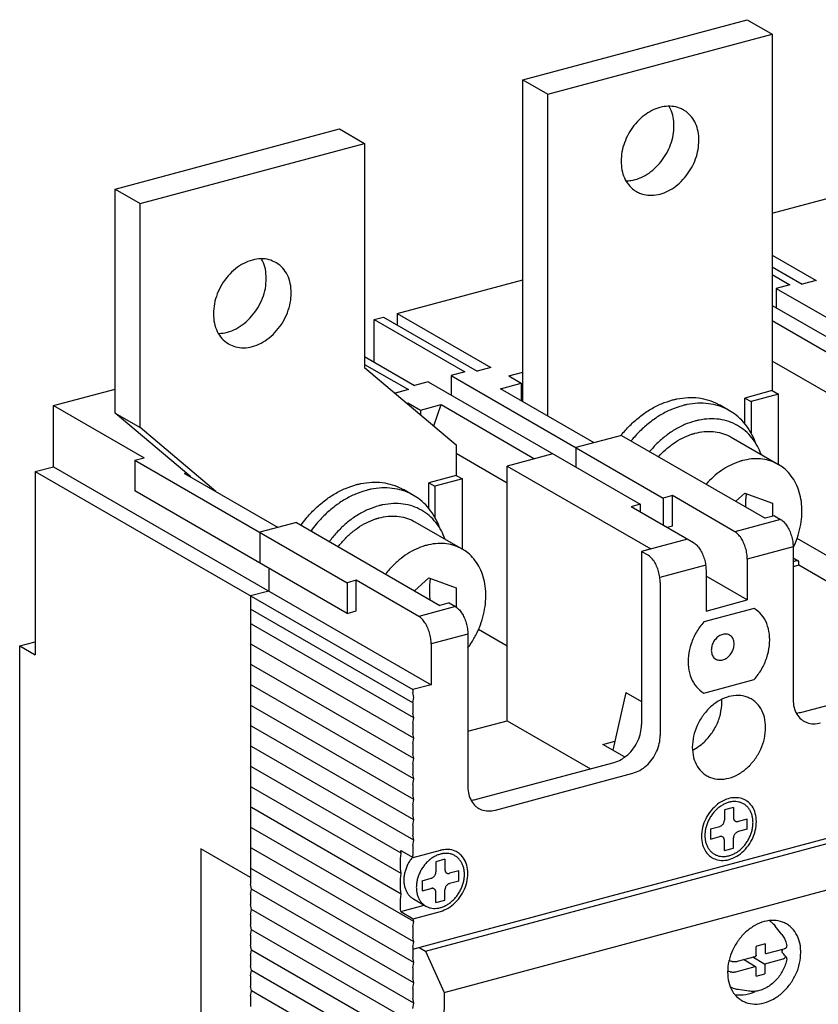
# Model space of a CAD drawing. Extents: x -741 to 1164, y -3289 to 616.
# Tile 11 of 65: x -735 to -663, y -2599 to -2510. Entities that reach past the tile are written whole.
import ezdxf

# ---------------------------------------------------------------- set-up
doc = ezdxf.new("R2010")
doc.units = 0
doc.header["$LTSCALE"] = 1.21
doc.header["$MEASUREMENT"] = 0
doc.layers.get('0').update_dxf_attribs({"linetype": 'CONTINUOUS'})

msp = doc.modelspace()

# ---------------------------------------------------------------- linework, layer by layer
for p, q in [((-689.84478, -2515.18764), (-669.59685, -2509.76009)), ((-669.59685, -2509.76009), (-667.34479, -2511.06084)), ((-687.59272, -2516.48838), (-667.34479, -2511.06084)), ((-667.34479, -2511.06084), (-667.34479, -2543.23757)), ((-689.84478, -2544.22056), (-689.84478, -2515.18764)), ((-689.84478, -2515.18764), (-687.59272, -2516.48838)), ((-687.59272, -2545.5213), (-687.59272, -2516.48838)), ((-726.62164, -2525.04584), (-706.37371, -2519.61829)), ((-706.37371, -2519.61829), (-704.12165, -2520.91904)), ((-724.36958, -2526.34658), (-704.12165, -2520.91904)), ((-704.12165, -2520.91904), (-704.12165, -2541.14441)), ((-667.34479, -2527.20616), (-653.93718, -2523.61219)), ((-726.62164, -2545.27122), (-726.62164, -2525.04584)), ((-726.62164, -2525.04584), (-724.36958, -2526.34658)), ((-724.36958, -2546.57196), (-724.36958, -2526.34658)), ((-667.34479, -2531.00843), (-663.39591, -2533.28922)), ((-667.34479, -2532.05674), (-664.63558, -2533.62152)), ((-701.17999, -2536.27584), (-689.84478, -2533.23739)), ((-667.34479, -2532.75561), (-665.74354, -2533.68046)), ((-663.39591, -2533.28922), (-664.63558, -2533.62152)), ((-663.39591, -2533.28922), (-664.63558, -2533.62152)), ((-665.74354, -2533.68046), (-666.9832, -2534.01276)), ((-665.74354, -2533.68046), (-666.9832, -2534.01276)), ((-666.9832, -2534.01276), (-647.84068, -2545.06908)), ((-666.9832, -2534.01276), (-647.84068, -2545.06908)), ((-666.9832, -2534.01276), (-666.9832, -2535.75994)), ((-666.9832, -2534.01276), (-666.9832, -2535.75994)), ((-667.34479, -2535.55109), (-649.90679, -2545.62291)), ((-703.2461, -2536.82967), (-702.41966, -2536.60814)), ((-703.2461, -2536.82967), (-702.41966, -2536.60814)), ((-703.2461, -2536.82967), (-695.08238, -2541.54487)), ((-703.2461, -2536.82967), (-695.08238, -2541.54487)), ((-703.2461, -2540.67346), (-703.2461, -2536.82967)), ((-703.2461, -2540.67346), (-703.2461, -2536.82967)), ((-702.41966, -2536.60814), (-693.97443, -2541.48593)), ((-702.41966, -2536.60814), (-693.97443, -2541.48593)), ((-701.17999, -2536.27584), (-692.73476, -2541.15363)), ((-701.17999, -2536.27584), (-692.73476, -2541.15363)), ((-701.17999, -2536.27584), (-701.17999, -2537.32414)), ((-701.17999, -2536.27584), (-701.17999, -2537.32414)), ((-659.4419, -2541.51338), (-667.34479, -2536.94884)), ((-704.12165, -2540.16776), (-699.62783, -2542.76329)), ((-704.12165, -2540.86663), (-700.17277, -2543.14742)), ((-704.12165, -2541.14441), (-695.85718, -2548.12244)), ((-692.73476, -2541.15363), (-693.97443, -2541.48593)), ((-692.73476, -2541.15363), (-693.97443, -2541.48593)), ((-661.92124, -2543.71296), (-667.34479, -2540.58043)), ((-695.08238, -2541.54487), (-696.32205, -2541.87716)), ((-695.08238, -2541.54487), (-696.32205, -2541.87716)), ((-696.32205, -2541.87716), (-677.17952, -2552.93349)), ((-696.32205, -2541.87716), (-677.17952, -2552.93349)), ((-696.32205, -2541.87716), (-696.32205, -2543.62434)), ((-696.32205, -2541.87716), (-696.32205, -2543.62434)), ((-691.12061, -2541.91121), (-689.84478, -2541.56922)), ((-691.12061, -2541.91121), (-689.99457, -2542.56158)), ((-691.12061, -2541.91121), (-689.99457, -2542.56158)), ((-732.17173, -2544.58331), (-726.62164, -2543.09558)), ((-698.38816, -2542.431), (-699.62783, -2542.76329)), ((-698.38816, -2542.431), (-699.62783, -2542.76329)), ((-698.38816, -2542.431), (-679.24564, -2553.48732)), ((-698.38816, -2542.431), (-679.24564, -2553.48732)), ((-691.85408, -2543.06003), (-689.99457, -2542.56158)), ((-691.85408, -2543.06003), (-689.99457, -2542.56158)), ((-683.40885, -2547.93782), (-691.85408, -2543.06003)), ((-683.40885, -2547.93782), (-691.85408, -2543.06003)), ((-689.99457, -2542.56158), (-689.99457, -2544.13404)), ((-689.99457, -2542.56158), (-689.99457, -2544.13404)), ((-700.17277, -2543.14742), (-701.41244, -2543.47972)), ((-700.17277, -2543.14742), (-701.36946, -2543.4682)), ((-667.34479, -2543.23757), (-669.82412, -2543.90217)), ((-669.82412, -2543.90217), (-669.26111, -2544.22736)), ((-669.82412, -2546.21144), (-669.82412, -2543.90217)), ((-666.78177, -2543.56276), (-669.26111, -2544.22736)), ((-667.34479, -2543.23757), (-666.78177, -2543.56276)), ((-666.78177, -2549.9041), (-666.78177, -2543.56276)), ((-732.17173, -2550.09932), (-732.17173, -2544.58331)), ((-732.17173, -2544.58331), (-724.008, -2549.29851)), ((-732.17173, -2544.58331), (-724.008, -2549.29851)), ((-700.29946, -2544.37164), (-700.21151, -2544.34807)), ((-700.21151, -2544.34807), (-699.08548, -2544.99844)), ((-700.21151, -2544.34807), (-699.08548, -2544.99844)), ((-700.21151, -2544.4459), (-700.21151, -2544.34807)), ((-699.08548, -2544.99844), (-697.22598, -2544.49999)), ((-699.08548, -2544.99844), (-697.22598, -2544.49999)), ((-697.87818, -2546.41603), (-697.22598, -2544.49999)), ((-697.22598, -2544.49999), (-688.78075, -2549.37778)), ((-697.22598, -2544.49999), (-688.78075, -2549.37778)), ((-671.19063, -2545.04771), (-672.09146, -2544.52741)), ((-669.26111, -2544.22736), (-669.26111, -2547.03645)), ((-719.80346, -2551.02809), (-726.62164, -2545.27122)), ((-726.62164, -2545.27122), (-724.36958, -2546.57196)), ((-699.08548, -2544.99844), (-699.08548, -2545.39665)), ((-717.5514, -2552.32883), (-724.36958, -2546.57196)), ((-680.92951, -2547.27322), (-685.06174, -2548.38088)), ((-680.92951, -2547.27322), (-685.06174, -2548.38088)), ((-680.92951, -2547.27322), (-685.06174, -2548.38088)), ((-680.92951, -2547.27322), (-685.06174, -2548.38088)), ((-680.92951, -2547.27322), (-667.98015, -2554.7525)), ((-680.92951, -2547.27322), (-667.98015, -2554.7525)), ((-680.92951, -2547.27322), (-667.98015, -2554.7525)), ((-680.92951, -2547.27322), (-667.98015, -2554.7525)), ((-671.0649, -2547.42996), (-666.78598, -2549.90137)), ((-695.85718, -2548.12244), (-695.85718, -2550.88045)), ((-685.06174, -2548.38088), (-685.06174, -2550.12806)), ((-685.06174, -2548.38088), (-685.06174, -2550.12806)), ((-685.06174, -2548.38088), (-685.06174, -2550.12806)), ((-685.06174, -2548.38088), (-685.06174, -2550.12806)), ((-724.83445, -2549.52004), (-724.008, -2549.29851)), ((-724.83445, -2549.52004), (-724.008, -2549.29851)), ((-691.26009, -2551.57736), (-695.85718, -2548.92217)), ((-687.12785, -2548.93472), (-691.26009, -2550.04238)), ((-687.12785, -2548.93472), (-691.26009, -2550.04238)), ((-733.82462, -2550.54239), (-732.17173, -2550.09932)), ((-732.17173, -2550.09932), (-698.10929, -2569.77307)), ((-724.83445, -2549.52004), (-705.69192, -2560.57636)), ((-724.83445, -2549.52004), (-705.69192, -2560.57636)), ((-724.83445, -2549.52004), (-724.83445, -2552.27804)), ((-724.83445, -2549.52004), (-724.83445, -2552.27804)), ((-691.26009, -2573.02576), (-691.26009, -2550.04238)), ((-691.26009, -2550.04238), (-678.31073, -2557.52166)), ((-691.26009, -2550.04238), (-678.31073, -2557.52166)), ((-733.82462, -2550.54239), (-699.76218, -2570.21614)), ((-733.82462, -2550.54239), (-733.82462, -2567.09042)), ((-720.36648, -2550.7029), (-720.23146, -2550.66671)), ((-720.36648, -2550.7029), (-711.92124, -2555.58069)), ((-720.36648, -2550.7029), (-711.92124, -2555.58069)), ((-695.85718, -2550.88045), (-698.33652, -2551.54504)), ((-695.85718, -2550.88045), (-695.29417, -2551.20563)), ((-698.33652, -2551.54504), (-697.77351, -2551.87023)), ((-698.33652, -2553.85431), (-698.33652, -2551.54504)), ((-695.29417, -2551.20563), (-697.77351, -2551.87023)), ((-697.77351, -2551.87023), (-697.77351, -2554.67932)), ((-695.29417, -2557.54697), (-695.29417, -2551.20563)), ((-705.69192, -2563.33437), (-724.83445, -2552.27804)), ((-705.69192, -2563.33437), (-724.83445, -2552.27804)), ((-699.70303, -2552.69058), (-700.60386, -2552.17028)), ((-676.35307, -2552.71196), (-677.17952, -2552.93349)), ((-676.35307, -2552.71196), (-677.17952, -2552.93349)), ((-676.35307, -2555.46996), (-676.35307, -2552.71196)), ((-670.72292, -2555.96382), (-676.35307, -2552.71196)), ((-670.72292, -2555.96382), (-676.35307, -2552.71196)), ((-676.35307, -2555.46996), (-676.35307, -2552.71196)), ((-670.63118, -2553.22132), (-669.81174, -2552.47538)), ((-669.81174, -2552.47538), (-667.3324, -2553.40312)), ((-679.24564, -2553.48732), (-680.07208, -2553.70885)), ((-679.24564, -2553.48732), (-680.07208, -2553.70885)), ((-674.44193, -2556.96071), (-680.07208, -2553.70885)), ((-674.44193, -2556.96071), (-680.07208, -2553.70885)), ((-679.24564, -2553.48732), (-679.24564, -2554.18619)), ((-679.24564, -2553.48732), (-679.24564, -2554.18619)), ((-677.17952, -2552.93349), (-677.17952, -2555.37954)), ((-677.17952, -2552.93349), (-677.17952, -2555.37954)), ((-667.3324, -2553.40312), (-667.3324, -2554.57887)), ((-667.1537, -2554.53097), (-667.98015, -2554.7525)), ((-667.1537, -2554.53097), (-667.98015, -2554.7525)), ((-667.1537, -2554.53097), (-667.98015, -2554.7525)), ((-667.1537, -2554.53097), (-667.98015, -2554.7525)), ((-667.1537, -2554.53097), (-666.59069, -2554.85615)), ((-667.1537, -2554.53097), (-666.59069, -2554.85615)), ((-667.1537, -2554.53097), (-666.59069, -2554.85615)), ((-667.1537, -2554.53097), (-666.59069, -2554.85615)), ((-710.26835, -2555.13763), (-713.57414, -2556.02376)), ((-710.26835, -2555.13763), (-713.57414, -2556.02376)), ((-710.26835, -2555.13763), (-713.57414, -2556.02376)), ((-710.26835, -2555.13763), (-713.57414, -2556.02376)), ((-710.26835, -2555.13763), (-697.31899, -2562.61691)), ((-710.26835, -2555.13763), (-697.31899, -2562.61691)), ((-710.26835, -2555.13763), (-697.31899, -2562.61691)), ((-710.26835, -2555.13763), (-697.31899, -2562.61691)), ((-699.5773, -2555.07283), (-695.29838, -2557.54425)), ((-676.35307, -2555.46996), (-676.81062, -2555.59261)), ((-676.35307, -2555.46996), (-676.81062, -2555.59261)), ((-666.59069, -2554.85615), (-670.72292, -2555.96382)), ((-713.57414, -2556.02376), (-713.57414, -2558.78176)), ((-713.57414, -2556.02376), (-713.57414, -2558.78176)), ((-713.57414, -2556.02376), (-713.57414, -2558.78176)), ((-713.57414, -2556.02376), (-713.57414, -2558.78176)), ((-665.63406, -2556.27787), (-665.63911, -2556.27496)), ((-675.00494, -2556.63553), (-679.13717, -2557.74319)), ((-661.92124, -2558.42232), (-665.10629, -2556.5827)), ((-678.31073, -2557.52166), (-679.13717, -2557.74319)), ((-678.31073, -2557.52166), (-679.13717, -2557.74319)), ((-679.13717, -2557.74319), (-679.13717, -2573.37189)), ((-679.13717, -2557.74319), (-678.57416, -2558.06838)), ((-679.13717, -2557.74319), (-678.57416, -2558.06838)), ((-665.46466, -2557.3452), (-669.59689, -2558.45286)), ((-665.46466, -2557.3452), (-665.46466, -2571.13523)), ((-673.35009, -2558.98282), (-677.48232, -2560.09048)), ((-669.59689, -2558.45286), (-669.59689, -2562.1302)), ((-665.46466, -2558.3258), (-665.00819, -2558.58945)), ((-665.10822, -2558.57877), (-665.46466, -2558.67432)), ((-664.94293, -2558.99413), (-665.46466, -2559.13398)), ((-664.94293, -2558.99413), (-664.94293, -2558.71833)), ((-652.07393, -2566.427), (-664.94293, -2558.99413)), ((-712.74769, -2559.2591), (-712.74769, -2561.31824)), ((-712.74769, -2559.2591), (-712.74769, -2561.31824)), ((-673.3159, -2559.44975), (-673.3159, -2563.1271)), ((-669.59689, -2562.1302), (-673.3159, -2559.98218)), ((-704.86547, -2560.35483), (-705.69192, -2560.57636)), ((-704.86547, -2560.35483), (-705.69192, -2560.57636)), ((-704.86547, -2560.35483), (-705.69192, -2560.57636)), ((-704.86547, -2560.35483), (-705.69192, -2560.57636)), ((-705.69192, -2560.57636), (-705.69192, -2563.33437)), ((-705.69192, -2560.57636), (-705.69192, -2563.33437)), ((-705.69192, -2560.57636), (-705.69192, -2563.33437)), ((-705.69192, -2560.57636), (-705.69192, -2563.33437)), ((-699.23532, -2563.60669), (-704.86547, -2560.35483)), ((-699.23532, -2563.60669), (-704.86547, -2560.35483)), ((-704.86547, -2563.11284), (-704.86547, -2560.35483)), ((-704.86547, -2563.11284), (-704.86547, -2560.35483)), ((-699.23532, -2563.60669), (-704.86547, -2560.35483)), ((-699.23532, -2563.60669), (-704.86547, -2560.35483)), ((-704.86547, -2563.11284), (-704.86547, -2560.35483)), ((-704.86547, -2563.11284), (-704.86547, -2560.35483)), ((-699.61329, -2561.29177), (-698.32414, -2560.11826)), ((-698.32414, -2560.11826), (-695.8448, -2561.04599)), ((-677.44813, -2560.55742), (-677.44813, -2574.34745)), ((-712.74769, -2561.31824), (-714.40058, -2561.7613)), ((-712.74769, -2561.31824), (-714.40058, -2561.7613)), ((-695.8448, -2561.04599), (-695.8448, -2562.78749)), ((-714.40058, -2561.7613), (-714.40058, -2587.77849)), ((-696.49255, -2562.39537), (-697.31899, -2562.61691)), ((-696.49255, -2562.39537), (-697.31899, -2562.61691)), ((-696.49255, -2562.39537), (-697.31899, -2562.61691)), ((-696.49255, -2562.39537), (-697.31899, -2562.61691)), ((-696.49255, -2562.39537), (-695.92953, -2562.72056)), ((-696.49255, -2562.39537), (-695.92953, -2562.72056)), ((-696.49255, -2562.39537), (-695.92953, -2562.72056)), ((-696.49255, -2562.39537), (-695.92953, -2562.72056)), ((-673.3159, -2563.1271), (-669.59689, -2562.1302)), ((-699.76218, -2571.41127), (-714.40058, -2562.95644)), ((-705.69192, -2563.33437), (-704.86547, -2563.11284)), ((-705.69192, -2563.33437), (-704.86547, -2563.11284)), ((-705.69192, -2563.33437), (-704.86547, -2563.11284)), ((-705.69192, -2563.33437), (-704.86547, -2563.11284)), ((-695.92953, -2562.72056), (-699.23532, -2563.60669)), ((-695.29417, -2563.4245), (-695.29417, -2563.4092)), ((-668.97705, -2562.88339), (-673.52251, -2564.10181)), ((-699.67953, -2572.76812), (-714.31794, -2564.31329)), ((-694.97291, -2564.14228), (-694.97795, -2564.13936)), ((-694.8035, -2565.2096), (-698.10929, -2566.09573)), ((-694.8035, -2565.2096), (-694.8035, -2578.99963)), ((-691.26009, -2566.28673), (-693.84406, -2564.79428)), ((-735.23216, -2566.27746), (-733.82462, -2565.90016)), ((-699.67953, -2574.60679), (-714.31794, -2566.15196)), ((-698.10929, -2566.09573), (-698.10929, -2569.77307)), ((-698.10929, -2566.09573), (-698.10929, -2569.77307)), ((-735.23216, -2615.92156), (-735.23216, -2566.27746)), ((-735.23216, -2566.27746), (-733.82462, -2567.09042)), ((-699.67953, -2576.44546), (-714.31794, -2567.99063)), ((-673.52251, -2570.53716), (-668.97705, -2569.31873)), ((-664.67436, -2572.25308), (-652.27767, -2568.93009)), ((-699.67953, -2578.28414), (-714.31794, -2569.8293)), ((-698.10929, -2569.77307), (-699.76218, -2570.21614)), ((-698.10929, -2569.77307), (-699.76218, -2570.21614)), ((-699.76218, -2570.21614), (-699.76218, -2570.49194)), ((-699.76218, -2570.21614), (-699.76218, -2570.49194)), ((-699.67953, -2570.92945), (-699.76218, -2570.49194)), ((-699.67953, -2570.92945), (-699.76218, -2570.49194)), ((-680.56279, -2570.47061), (-681.72275, -2575.68483)), ((-680.56279, -2570.47061), (-679.13717, -2571.29402)), ((-699.76218, -2571.41127), (-699.67953, -2570.92945)), ((-699.76218, -2571.41127), (-699.67953, -2570.92945)), ((-699.76218, -2571.41127), (-699.76218, -2572.33061)), ((-698.63514, -2593.80776), (-612.68473, -2570.76838)), ((-699.67953, -2580.12281), (-714.31794, -2571.66797)), ((-699.67953, -2572.76812), (-699.76218, -2572.33061)), ((-699.76218, -2573.24994), (-699.67953, -2572.76812)), ((-699.76218, -2573.24994), (-699.76218, -2574.16928)), ((-694.8035, -2573.97559), (-691.26009, -2573.02576)), ((-691.26009, -2573.02576), (-683.74651, -2577.36545)), ((-699.67953, -2581.96148), (-714.31794, -2573.50664)), ((-699.67953, -2574.60679), (-699.76218, -2574.16928)), ((-699.76218, -2575.08862), (-699.67953, -2574.60679)), ((-699.76218, -2575.08862), (-699.76218, -2576.00795)), ((-696.95312, -2597.54869), (-611.0027, -2574.5093)), ((-682.62891, -2575.16145), (-681.54148, -2574.86996)), ((-699.67953, -2583.80015), (-714.31794, -2575.34531)), ((-680.65968, -2576.29883), (-682.62891, -2575.16145)), ((-699.67953, -2576.44546), (-699.76218, -2576.00795)), ((-699.76218, -2576.92729), (-699.67953, -2576.44546)), ((-694.01321, -2580.11748), (-681.61651, -2576.79449)), ((-676.55353, -2587.40878), (-636.05766, -2576.55368)), ((-700.80556, -2584.98845), (-714.31794, -2577.18398)), ((-699.76218, -2576.92729), (-699.76218, -2577.84662)), ((-699.67953, -2578.28414), (-699.76218, -2577.84662)), ((-699.76218, -2578.76596), (-699.67953, -2578.28414)), ((-692.32416, -2581.09304), (-679.92747, -2577.77005)), ((-700.80556, -2586.82712), (-714.31794, -2579.02265)), ((-699.76218, -2578.76596), (-699.76218, -2579.68529)), ((-699.67953, -2580.12281), (-699.76218, -2579.68529)), ((-699.76218, -2580.60463), (-699.67953, -2580.12281)), ((-700.80556, -2588.66579), (-714.31794, -2580.86132)), ((-699.76218, -2580.60463), (-699.76218, -2581.52396)), ((-670.83656, -2580.8492), (-671.663, -2581.07074)), ((-671.663, -2581.07074), (-671.663, -2581.99007)), ((-670.83656, -2580.8492), (-670.83656, -2581.76854)), ((-699.67953, -2581.96148), (-699.76218, -2581.52396)), ((-699.76218, -2582.4433), (-699.67953, -2581.96148)), ((-669.59689, -2581.89591), (-670.42333, -2582.11744)), ((-669.59689, -2582.81524), (-669.59689, -2581.89591)), ((-699.67953, -2591.15483), (-714.31794, -2582.69999)), ((-699.76218, -2582.4433), (-699.76218, -2583.36263)), ((-672.90267, -2582.78204), (-672.07623, -2582.56051)), ((-672.90267, -2582.78204), (-672.90267, -2583.70137)), ((-669.59689, -2582.81524), (-670.42333, -2583.03678)), ((-699.67953, -2583.80015), (-699.76218, -2583.36263)), ((-699.76218, -2584.28197), (-699.67953, -2583.80015)), ((-672.90267, -2583.70137), (-672.07623, -2583.47984)), ((-671.663, -2584.74808), (-671.663, -2583.82874)), ((-670.83656, -2584.52655), (-670.83656, -2583.60721)), ((-718.90471, -2584.58413), (-718.90471, -2625.35196)), ((-714.40058, -2587.18562), (-718.90471, -2584.58413)), ((-699.67953, -2592.9935), (-714.31794, -2584.53866)), ((-700.85515, -2584.72594), (-699.72912, -2585.37631)), ((-700.80556, -2584.98845), (-700.85515, -2584.72594)), ((-699.76218, -2584.28197), (-699.76218, -2585.2013)), ((-699.72912, -2585.37631), (-697.28284, -2584.72057)), ((-671.663, -2584.74808), (-670.83656, -2584.52655)), ((-700.88821, -2585.47027), (-700.80556, -2584.98845)), ((-700.88821, -2586.3896), (-700.88821, -2585.47027)), ((-699.72912, -2585.37631), (-699.76218, -2585.2013)), ((-696.86962, -2585.52914), (-697.69606, -2585.75067)), ((-697.69606, -2585.75067), (-697.69606, -2586.67001)), ((-696.86962, -2585.52914), (-696.86962, -2586.44848)), ((-699.67953, -2594.83217), (-714.31794, -2586.37734)), ((-700.80556, -2586.82712), (-700.88821, -2586.3896)), ((-695.62995, -2586.57585), (-696.45639, -2586.79738)), ((-695.62995, -2587.49518), (-695.62995, -2586.57585)), ((-700.88821, -2587.30894), (-700.80556, -2586.82712)), ((-700.88821, -2588.22827), (-700.88821, -2587.30894)), ((-698.93573, -2587.46198), (-698.10929, -2587.24044)), ((-698.93573, -2587.46198), (-698.93573, -2588.38131)), ((-695.62995, -2587.49518), (-696.45639, -2587.71671)), ((-682.33865, -2588.9595), (-676.55353, -2587.40878)), ((-714.31794, -2588.21601), (-714.40058, -2587.77849)), ((-714.40058, -2588.69783), (-714.31794, -2588.21601)), ((-699.67953, -2596.67084), (-714.31794, -2588.21601)), ((-700.80556, -2588.66579), (-700.88821, -2588.22827)), ((-698.93573, -2588.38131), (-698.10929, -2588.15978)), ((-696.86962, -2589.20648), (-696.86962, -2588.28715)), ((-714.40058, -2588.69783), (-714.40058, -2589.61716)), ((-700.88821, -2589.14761), (-700.80556, -2588.66579)), ((-700.88821, -2590.06694), (-700.88821, -2589.14761)), ((-699.72176, -2589.1013), (-698.59573, -2589.75167)), ((-697.69606, -2589.42802), (-697.69606, -2588.50868)), ((-697.69606, -2589.42802), (-696.86962, -2589.20648)), ((-689.77667, -2590.9533), (-682.33865, -2588.9595)), ((-714.31794, -2590.05468), (-714.40058, -2589.61716)), ((-714.40058, -2590.5365), (-714.31794, -2590.05468)), ((-699.67953, -2598.50951), (-714.31794, -2590.05468)), ((-700.85515, -2590.24195), (-700.88821, -2590.06694)), ((-700.85515, -2590.24195), (-698.73216, -2589.67287)), ((-714.40058, -2590.5365), (-714.40058, -2591.45583)), ((-700.85515, -2590.24195), (-699.72912, -2590.89232)), ((-699.72912, -2590.89232), (-697.28284, -2590.23658)), ((-699.67953, -2591.15483), (-699.72912, -2590.89232)), ((-695.56179, -2592.50402), (-689.77667, -2590.9533)), ((-714.31794, -2591.89335), (-714.40058, -2591.45583)), ((-714.40058, -2592.37517), (-714.31794, -2591.89335)), ((-699.67953, -2600.34818), (-714.31794, -2591.89335)), ((-699.76218, -2591.63665), (-699.67953, -2591.15483)), ((-699.76218, -2591.63665), (-699.76218, -2592.55599)), ((-666.48239, -2592.32098), (-667.07335, -2591.5609)), ((-714.40058, -2592.37517), (-714.40058, -2593.2945)), ((-699.76218, -2593.63505), (-695.56179, -2592.50402)), ((-699.67953, -2592.9935), (-699.76218, -2592.55599)), ((-714.31794, -2593.73202), (-714.40058, -2593.2945)), ((-714.40058, -2594.21384), (-714.31794, -2593.73202)), ((-699.67953, -2602.18685), (-714.31794, -2593.73202)), ((-699.76218, -2593.47532), (-699.67953, -2592.9935)), ((-699.76218, -2593.47532), (-699.76218, -2594.39466)), ((-699.19815, -2593.47877), (-698.63514, -2593.80776)), ((-668.80266, -2594.20758), (-668.8008, -2593.4732)), ((-668.70915, -2593.34164), (-668.04799, -2593.16441)), ((-667.96138, -2594.02783), (-667.96138, -2593.16508)), ((-667.88504, -2594.03808), (-666.28198, -2593.60837)), ((-666.02941, -2593.34657), (-666.02947, -2593.34622)), ((-714.40058, -2594.21384), (-714.40058, -2595.13317)), ((-699.67953, -2594.83217), (-699.76218, -2594.39466)), ((-698.63514, -2593.80776), (-696.95312, -2597.54869)), ((-670.47983, -2594.73363), (-668.87677, -2594.30392)), ((-668.85501, -2595.22257), (-669.93956, -2594.58881)), ((-668.09788, -2594.95962), (-669.10046, -2594.36388)), ((-668.02154, -2594.96987), (-666.37144, -2594.52584)), ((-666.07901, -2594.35828), (-666.07907, -2594.35822)), ((-666.03185, -2594.50848), (-666.03187, -2594.50857)), ((-714.31794, -2595.57069), (-714.40058, -2595.13317)), ((-699.76218, -2595.31399), (-699.67953, -2594.83217)), ((-699.76218, -2595.31399), (-699.76218, -2596.23333)), ((-671.03798, -2594.71966), (-671.03787, -2594.7197)), ((-670.62143, -2595.67734), (-668.88038, -2595.20774)), ((-668.80733, -2596.04354), (-668.80547, -2595.30916)), ((-668.0214, -2594.96983), (-668.0214, -2595.87862)), ((-714.40058, -2596.05251), (-714.31794, -2595.57069)), ((-714.40058, -2596.05251), (-714.40058, -2596.97184)), ((-699.67953, -2604.02552), (-714.31794, -2595.57069)), ((-699.67953, -2596.67084), (-699.76218, -2596.23333)), ((-671.17957, -2595.66337), (-671.17947, -2595.66341)), ((-668.7925, -2596.08532), (-668.0214, -2595.87862)), ((-714.31794, -2597.40936), (-714.40058, -2596.97184)), ((-699.76218, -2597.15266), (-699.67953, -2596.67084)), ((-699.76218, -2597.15266), (-699.76218, -2598.072)), ((-669.47028, -2597.43414), (-670.42258, -2597.29241)), ((-714.40058, -2597.89118), (-714.31794, -2597.40936)), ((-714.40058, -2597.89118), (-714.40058, -2598.81051)), ((-699.67953, -2605.86419), (-714.31794, -2597.40936)), ((-699.67953, -2598.50951), (-699.76218, -2598.072)), ((-696.95312, -2597.54869), (-697.17496, -2684.75666)), ((-699.76218, -2598.99133), (-699.67953, -2598.50951))]:
    msp.add_line(p, q)
for points in [[(-675.34296, -2517.90892), (-675.71255, -2517.73449), (-676.38336, -2517.58207), (-677.10161, -2517.60477), (-677.8359, -2517.8016), (-678.55414, -2518.16396), (-679.22495, -2518.676), (-679.819, -2519.31536), (-680.31034, -2520.05408), (-680.67749, -2520.85988), (-680.9044, -2521.69755), (-680.98115, -2522.53047)], [(-676.20842, -2519.3467), (-676.28517, -2518.55493), (-676.51208, -2517.83891), (-676.64321, -2517.58037)], [(-673.95636, -2520.64745), (-674.03311, -2519.85567), (-674.26002, -2519.13965), (-674.62716, -2518.53068), (-675.1185, -2518.05537), (-675.34296, -2517.90892)], [(-680.52783, -2524.30717), (-680.08796, -2524.2724), (-679.35367, -2524.07557), (-678.63542, -2523.71322), (-677.96462, -2523.20117), (-677.37056, -2522.56182), (-676.87923, -2521.8231), (-676.51208, -2521.01729), (-676.28517, -2520.17963), (-676.20842, -2519.3467)], [(-679.59455, -2525.269), (-679.22495, -2525.44343), (-678.55414, -2525.59585), (-677.8359, -2525.57315), (-677.10161, -2525.37632), (-676.38336, -2525.01396), (-675.71255, -2524.50192), (-675.1185, -2523.86256), (-674.62716, -2523.12384), (-674.26002, -2522.31804), (-674.03311, -2521.48037), (-673.95636, -2520.64745)], [(-680.98115, -2522.53047), (-680.9044, -2523.32225), (-680.67749, -2524.03827), (-680.31034, -2524.64724), (-679.819, -2525.12255), (-679.59455, -2525.269)], [(-712.1196, -2531.67433), (-712.72164, -2531.42558), (-713.46403, -2531.33561), (-714.24561, -2531.44716), (-715.0272, -2531.75463), (-715.76959, -2532.2426), (-716.43556, -2532.88661), (-716.99172, -2533.65436), (-717.41017, -2534.50735), (-717.66995, -2535.40281), (-717.75801, -2536.29585)], [(-712.98528, -2533.11208), (-713.07334, -2532.26625), (-713.33312, -2531.51006), (-713.43057, -2531.3275)], [(-710.73322, -2534.41282), (-710.82128, -2533.567), (-711.08105, -2532.8108), (-711.49951, -2532.18215), (-712.05567, -2531.71256), (-712.1196, -2531.67433)], [(-717.29534, -2538.07249), (-717.27926, -2538.07231), (-716.49768, -2537.96077), (-715.71609, -2537.6533), (-714.9737, -2537.16533), (-714.30773, -2536.52132), (-713.75157, -2535.75357), (-713.33312, -2534.90058), (-713.07334, -2534.00511), (-712.98528, -2533.11208)], [(-716.37162, -2539.03434), (-715.76959, -2539.28309), (-715.0272, -2539.37306), (-714.24561, -2539.26151), (-713.46403, -2538.95404), (-712.72164, -2538.46607), (-712.05567, -2537.82206), (-711.49951, -2537.05431), (-711.08105, -2536.20132), (-710.82128, -2535.30586), (-710.73322, -2534.41282)], [(-717.75801, -2536.29585), (-717.66995, -2537.14167), (-717.41017, -2537.89787), (-716.99172, -2538.52652), (-716.43556, -2538.99611), (-716.37162, -2539.03434)], [(-676.34272, -2544.07355), (-676.20786, -2544.03884), (-676.07305, -2544.00702), (-675.93835, -2543.97811)], [(-675.93835, -2543.97811), (-674.96223, -2543.85588), (-674.01256, -2543.89136), (-673.10901, -2544.08391), (-672.27139, -2544.42845), (-672.09186, -2544.5272)], [(-680.87812, -2547.13618), (-680.08451, -2546.27736), (-679.21836, -2545.52911), (-678.29202, -2544.90294), (-677.3265, -2544.41426), (-676.34272, -2544.07355)], [(-675.4419, -2544.59384), (-676.42361, -2544.93368), (-677.38671, -2545.4206), (-678.31126, -2546.0446), (-679.17695, -2546.79114), (-679.97172, -2547.64974), (-680.06907, -2547.76891)], [(-675.03752, -2544.49841), (-675.17223, -2544.52732), (-675.30704, -2544.55913), (-675.4419, -2544.59384)], [(-671.19093, -2545.04756), (-671.36408, -2544.95215), (-672.20208, -2544.60609), (-673.10734, -2544.4122), (-674.05936, -2544.37608), (-675.03752, -2544.49841)], [(-668.82573, -2548.00841), (-668.94811, -2547.6871), (-669.38555, -2546.82545), (-669.94147, -2546.07311), (-670.60522, -2545.44457), (-671.19093, -2545.04756)], [(-674.31587, -2545.97968), (-675.2478, -2546.30582), (-676.15985, -2546.77768), (-677.03142, -2547.38449), (-677.84242, -2548.1114), (-678.40403, -2548.72953)], [(-673.94955, -2545.89323), (-674.07158, -2545.91942), (-674.1937, -2545.94824), (-674.31587, -2545.97968)], [(-670.4648, -2546.39079), (-670.4839, -2546.37982), (-671.2675, -2546.0276), (-672.12005, -2545.82586), (-673.02119, -2545.78069), (-673.94955, -2545.89323)], [(-668.35259, -2548.98888), (-668.68402, -2548.25312), (-669.17759, -2547.50508), (-669.78178, -2546.87613), (-670.4648, -2546.39079)], [(-680.99873, -2547.28457), (-680.96705, -2547.24508)], [(-680.96705, -2547.24508), (-680.87812, -2547.13618)], [(-677.5911, -2549.19998), (-676.98955, -2548.59232), (-676.24365, -2547.99768), (-675.44874, -2547.52095), (-674.62509, -2547.17569)], [(-674.62509, -2547.17569), (-674.52208, -2547.14257), (-674.41899, -2547.11163), (-674.31587, -2547.08289)], [(-674.31587, -2547.08289), (-673.49227, -2546.93277), (-672.68636, -2546.92765), (-671.91959, -2547.06803), (-671.21245, -2547.3491), (-671.06566, -2547.42955)], [(-670.34618, -2549.6471), (-671.15406, -2549.98439), (-671.93623, -2550.44936), (-672.67466, -2551.03133), (-673.31256, -2551.67182)], [(-670.03695, -2549.5543), (-670.14007, -2549.58304), (-670.24316, -2549.61398), (-670.34618, -2549.6471)], [(-666.78599, -2549.90139), (-666.92969, -2549.8225), (-667.6396, -2549.53975), (-668.40639, -2549.39915), (-669.21188, -2549.40404), (-670.03695, -2549.5543)], [(-665.42705, -2557.36219), (-665.16262, -2556.73511), (-664.87366, -2555.79506), (-664.70723, -2554.84872), (-664.66727, -2553.91855), (-664.75474, -2553.02662), (-664.96756, -2552.19409), (-665.30068, -2551.44073), (-665.74619, -2550.7844), (-666.29353, -2550.24069), (-666.78599, -2549.90139)], [(-709.85133, -2555.37682), (-709.39052, -2554.77906), (-708.59691, -2553.92024), (-707.73076, -2553.17198), (-706.80441, -2552.54581), (-705.8389, -2552.05713), (-704.85512, -2551.71642)], [(-704.85512, -2551.71642), (-704.72026, -2551.68171), (-704.58545, -2551.64989), (-704.45074, -2551.62098)], [(-704.45074, -2551.62098), (-703.47463, -2551.49875), (-702.52496, -2551.53423), (-701.62141, -2551.72678), (-700.78378, -2552.07132), (-700.60426, -2552.17007)], [(-703.95429, -2552.23672), (-704.93601, -2552.57655), (-705.89911, -2553.06347), (-706.82366, -2553.68747), (-707.68934, -2554.43401), (-708.48411, -2555.29262), (-708.95051, -2555.89712)], [(-703.54992, -2552.14128), (-703.68463, -2552.17019), (-703.81944, -2552.20201), (-703.95429, -2552.23672)], [(-699.70333, -2552.69043), (-699.87647, -2552.59502), (-700.71448, -2552.24897), (-701.61974, -2552.05508), (-702.57176, -2552.01896), (-703.54992, -2552.14128)], [(-697.33813, -2555.65128), (-697.46051, -2555.32998), (-697.89795, -2554.46832), (-698.45386, -2553.71599), (-699.11761, -2553.08744), (-699.70333, -2552.69043)], [(-669.73418, -2553.74075), (-669.73189, -2553.37857), (-669.70518, -2552.93436), (-669.65804, -2552.53304)], [(-702.82826, -2553.62256), (-703.7602, -2553.94869), (-704.67225, -2554.42056), (-705.54382, -2555.02736), (-706.35482, -2555.75427), (-707.09248, -2556.58997), (-707.29323, -2556.85434)], [(-702.46195, -2553.5361), (-702.58398, -2553.56229), (-702.7061, -2553.59111), (-702.82826, -2553.62256)], [(-698.97719, -2554.03366), (-698.9963, -2554.02269), (-699.7799, -2553.67048), (-700.63244, -2553.46873), (-701.53359, -2553.42357), (-702.46195, -2553.5361)], [(-702.82826, -2554.72576), (-702.00467, -2554.57564), (-701.19875, -2554.57052), (-700.43199, -2554.7109), (-699.72485, -2554.99197), (-699.57805, -2555.07242)], [(-696.86499, -2556.63175), (-697.19642, -2555.89599), (-697.68999, -2555.14795), (-698.29418, -2554.519), (-698.97719, -2554.03366)], [(-706.49374, -2557.31556), (-706.18021, -2556.9303), (-705.50195, -2556.23519), (-704.75604, -2555.64055), (-703.96114, -2555.16383), (-703.13749, -2554.81856)], [(-703.13749, -2554.81856), (-703.03448, -2554.78544), (-702.93139, -2554.7545), (-702.82826, -2554.72576)], [(-666.59069, -2554.85615), (-666.30271, -2555.08363), (-666.02743, -2555.42805), (-665.79416, -2555.85524), (-665.61539, -2556.33917), (-665.50216, -2556.85295), (-665.46466, -2557.3452)], [(-666.59069, -2554.85615), (-666.30271, -2555.08363), (-666.02743, -2555.42805), (-665.79416, -2555.85524), (-665.61539, -2556.33917), (-665.50216, -2556.85295), (-665.46466, -2557.3452)], [(-669.59689, -2558.45286), (-669.63439, -2557.96062), (-669.74762, -2557.44683), (-669.92639, -2556.9629), (-670.15966, -2556.53571), (-670.43494, -2556.1913), (-670.72292, -2555.96382)], [(-669.59689, -2558.45286), (-669.63439, -2557.96062), (-669.74762, -2557.44683), (-669.92639, -2556.9629), (-670.15966, -2556.53571), (-670.43494, -2556.1913), (-670.72292, -2555.96382)], [(-669.59689, -2558.45286), (-669.63439, -2557.96062), (-669.74762, -2557.44683), (-669.92639, -2556.9629), (-670.15966, -2556.53571), (-670.43494, -2556.1913), (-670.72292, -2555.96382)], [(-698.85857, -2557.28997), (-699.66646, -2557.62726), (-700.44862, -2558.09224), (-701.18706, -2558.6742), (-701.86475, -2559.35975), (-702.21487, -2559.78704)], [(-698.54935, -2557.19717), (-698.65247, -2557.22592), (-698.75556, -2557.25685), (-698.85857, -2557.28997)], [(-695.29839, -2557.54426), (-695.44209, -2557.46537), (-696.152, -2557.18262), (-696.91879, -2557.04202), (-697.72428, -2557.04691), (-698.54935, -2557.19717)], [(-674.44193, -2556.96071), (-674.15395, -2557.18819), (-673.87867, -2557.53261), (-673.6454, -2557.9598), (-673.46663, -2558.44373), (-673.3534, -2558.95751), (-673.3159, -2559.44975)], [(-694.79267, -2566.43733), (-694.59035, -2566.15066), (-694.07965, -2565.28944), (-693.67502, -2564.37799), (-693.38606, -2563.43794), (-693.21963, -2562.4916), (-693.17967, -2561.56142), (-693.26714, -2560.66949), (-693.47996, -2559.83697), (-693.81308, -2559.0836), (-694.25859, -2558.42728), (-694.80592, -2557.88357), (-695.29839, -2557.54426)], [(-677.44813, -2560.55742), (-677.48563, -2560.06518), (-677.59886, -2559.55139), (-677.77763, -2559.06746), (-678.0109, -2558.64027), (-678.28618, -2558.29585), (-678.57416, -2558.06838)], [(-665.45462, -2557.42027), (-665.42705, -2557.36219)], [(-665.00813, -2558.58957), (-665.04497, -2558.57581), (-665.10822, -2558.57877)], [(-664.94293, -2558.71833), (-664.95551, -2558.65134), (-664.99134, -2558.60129), (-665.00813, -2558.58957)], [(-698.20435, -2562.10708), (-698.21767, -2561.9578), (-698.24432, -2561.4827), (-698.24428, -2561.02145), (-698.21758, -2560.57724), (-698.17044, -2560.17591)], [(-695.92953, -2562.72056), (-695.64155, -2562.94804), (-695.36627, -2563.29245), (-695.133, -2563.71965), (-694.95423, -2564.20357), (-694.841, -2564.71736), (-694.8035, -2565.2096)], [(-695.92953, -2562.72056), (-695.64155, -2562.94804), (-695.36627, -2563.29245), (-695.133, -2563.71965), (-694.95423, -2564.20357), (-694.841, -2564.71736), (-694.8035, -2565.2096)], [(-695.92953, -2562.72056), (-695.64155, -2562.94804), (-695.36627, -2563.29245), (-695.133, -2563.71965), (-694.95423, -2564.20357), (-694.841, -2564.71736), (-694.8035, -2565.2096)], [(-695.92953, -2562.72056), (-695.64155, -2562.94804), (-695.36627, -2563.29245), (-695.133, -2563.71965), (-694.95423, -2564.20357), (-694.841, -2564.71736), (-694.8035, -2565.2096)], [(-668.97705, -2569.31873), (-668.31309, -2568.3875), (-667.8443, -2567.34479), (-667.60185, -2566.25991), (-667.60185, -2565.20496), (-667.8443, -2564.25006), (-668.31309, -2563.45867), (-668.97705, -2562.88339)], [(-698.10929, -2566.09573), (-698.14679, -2565.60349), (-698.26002, -2565.0897), (-698.43879, -2564.60578), (-698.67206, -2564.17858), (-698.94734, -2563.83417), (-699.23532, -2563.60669)], [(-698.10929, -2566.09573), (-698.14679, -2565.60349), (-698.26002, -2565.0897), (-698.43879, -2564.60578), (-698.67206, -2564.17858), (-698.94734, -2563.83417), (-699.23532, -2563.60669)], [(-698.10929, -2566.09573), (-698.14679, -2565.60349), (-698.26002, -2565.0897), (-698.43879, -2564.60578), (-698.67206, -2564.17858), (-698.94734, -2563.83417), (-699.23532, -2563.60669)], [(-698.10929, -2566.09573), (-698.14679, -2565.60349), (-698.26002, -2565.0897), (-698.43879, -2564.60578), (-698.67206, -2564.17858), (-698.94734, -2563.83417), (-699.23532, -2563.60669)], [(-673.52251, -2564.10181), (-674.18647, -2565.03305), (-674.65526, -2566.07576), (-674.89771, -2567.16064), (-674.89771, -2568.21559), (-674.65526, -2569.17049), (-674.18647, -2569.96188), (-673.52251, -2570.53716)], [(-671.18813, -2565.3027), (-671.29627, -2565.25142), (-671.63341, -2565.20529), (-671.99218, -2565.30146), (-672.32932, -2565.52834), (-672.60416, -2565.85855), (-672.78355, -2566.25226), (-672.84585, -2566.662)], [(-670.77974, -2566.10817), (-670.84204, -2565.73183), (-671.02143, -2565.43429), (-671.18813, -2565.3027)], [(-672.43746, -2567.46747), (-672.32932, -2567.51876), (-671.99218, -2567.56488), (-671.63341, -2567.46871), (-671.29627, -2567.24184), (-671.02143, -2566.91163), (-670.84204, -2566.51791), (-670.77974, -2566.10817)], [(-672.84585, -2566.662), (-672.78355, -2567.03834), (-672.60416, -2567.33589), (-672.43746, -2567.46747)], [(-669.24939, -2571.06106), (-669.59689, -2570.89689), (-670.39418, -2570.74324), (-671.24978, -2570.84728), (-672.10538, -2571.20193), (-672.90267, -2571.78302), (-673.58732, -2572.55094), (-674.11267, -2573.45336), (-674.44292, -2574.42879), (-674.55557, -2575.41075)], [(-674.43073, -2575.62342), (-673.81762, -2575.22524), (-673.02606, -2574.44718), (-672.40989, -2573.49098), (-672.01901, -2572.43411), (-671.8851, -2571.36219)], [(-671.8851, -2571.36219), (-671.89226, -2571.12236)], [(-667.944, -2573.63849), (-668.05664, -2572.71692), (-668.38689, -2571.91854), (-668.91224, -2571.29776), (-669.24939, -2571.06106)], [(-665.46466, -2571.13523), (-665.38017, -2571.8264), (-665.13249, -2572.42519), (-664.73847, -2572.89077), (-664.4856, -2573.06829)], [(-665.17772, -2572.33056), (-664.67436, -2572.25308)], [(-664.4856, -2573.06829), (-664.22499, -2573.19143), (-663.62702, -2573.30667), (-662.98532, -2573.22863)], [(-680.54208, -2576.23412), (-680.37684, -2576.09269), (-679.86336, -2575.51675), (-679.46934, -2574.83993), (-679.22166, -2574.10836), (-679.13717, -2573.37189)], [(-673.25017, -2577.98819), (-672.90267, -2578.15236), (-672.10538, -2578.30601), (-671.24978, -2578.20196), (-670.39418, -2577.84732), (-669.59689, -2577.26623), (-668.91224, -2576.49831), (-668.38689, -2575.59588), (-668.05664, -2574.62045), (-667.944, -2573.63849)], [(-679.92747, -2577.77005), (-679.28577, -2577.50406), (-678.6878, -2577.06825), (-678.17431, -2576.49231), (-677.7803, -2575.81549), (-677.53261, -2575.08392), (-677.44813, -2574.34745)], [(-674.55557, -2575.41075), (-674.44292, -2576.33233), (-674.11267, -2577.13071), (-673.58732, -2577.75149), (-673.25017, -2577.98819)], [(-674.51639, -2575.66755), (-674.43073, -2575.62342)], [(-681.61651, -2576.79449), (-680.97481, -2576.52851), (-680.54208, -2576.23412)], [(-694.8035, -2578.99963), (-694.71902, -2579.69081), (-694.47133, -2580.28959), (-694.07732, -2580.75518), (-693.82445, -2580.93269)], [(-694.51657, -2580.19497), (-694.44318, -2580.19093)], [(-694.44318, -2580.19093), (-694.01321, -2580.11748)], [(-671.02983, -2579.99251), (-671.60263, -2580.16329), (-672.27974, -2580.56595), (-672.8734, -2581.1495), (-673.33553, -2581.86665), (-673.62869, -2582.6593), (-673.72912, -2583.46324)], [(-669.93687, -2580.52557), (-670.0769, -2580.45409), (-670.34857, -2580.36189), (-670.63858, -2580.31931), (-670.94104, -2580.32719), (-671.24978, -2580.38539), (-671.55852, -2580.49271), (-671.86098, -2580.64697), (-672.15099, -2580.84504), (-672.42266, -2581.08288), (-672.67045, -2581.35564), (-672.88932, -2581.65778), (-673.07481, -2581.98315), (-673.22316, -2582.32511), (-673.33133, -2582.67672), (-673.39712, -2583.0308), (-673.4192, -2583.38016)], [(-670.89693, -2579.97413), (-671.02983, -2579.99251)], [(-669.74867, -2580.20137), (-670.21983, -2580.01379), (-670.89693, -2579.97413)], [(-668.77044, -2582.13404), (-668.87087, -2581.38394), (-669.16403, -2580.74846), (-669.62616, -2580.27906), (-669.74867, -2580.20137)], [(-693.82445, -2580.93269), (-693.56383, -2581.05584), (-692.96586, -2581.17107), (-692.32416, -2581.09304)], [(-669.08036, -2582.21712), (-669.10244, -2581.8796), (-669.16824, -2581.56078), (-669.27641, -2581.26717), (-669.42475, -2581.00473), (-669.61024, -2580.77881), (-669.82911, -2580.59401), (-669.93687, -2580.52557)], [(-672.75089, -2585.39591), (-672.27974, -2585.5835), (-671.60263, -2585.62316), (-670.89693, -2585.43399), (-670.21983, -2585.03133), (-669.62616, -2584.44778), (-669.16403, -2583.73064), (-668.87087, -2582.93798), (-668.77044, -2582.13404)], [(-672.07623, -2582.56051), (-671.98535, -2582.5249), (-671.89689, -2582.46689), (-671.8181, -2582.39059), (-671.75362, -2582.3016), (-671.70397, -2582.20061), (-671.67313, -2582.0939), (-671.663, -2581.99007)], [(-670.83656, -2581.76854), (-670.82644, -2581.86691), (-670.79562, -2581.95705), (-670.74601, -2582.03141), (-670.68155, -2582.08586), (-670.67352, -2582.09067)], [(-670.67352, -2582.09067), (-670.60273, -2582.11995), (-670.51423, -2582.13055), (-670.42333, -2582.11744)], [(-672.56269, -2585.07171), (-672.42266, -2585.1432), (-672.15099, -2585.23539), (-671.86098, -2585.27798), (-671.55852, -2585.27009), (-671.24978, -2585.2119), (-670.94104, -2585.10457), (-670.63858, -2584.95031), (-670.34857, -2584.75224), (-670.0769, -2584.51441), (-669.82911, -2584.24164), (-669.61024, -2583.9395), (-669.42475, -2583.61414), (-669.27641, -2583.27217), (-669.16824, -2582.92057), (-669.10244, -2582.56648), (-669.08036, -2582.21712)], [(-670.42333, -2583.03678), (-670.51421, -2583.07239), (-670.60267, -2583.13039), (-670.68147, -2583.20669), (-670.74594, -2583.29568), (-670.79559, -2583.39667), (-670.82644, -2583.50338), (-670.83656, -2583.60721)], [(-673.72912, -2583.46324), (-673.62869, -2584.21334), (-673.57876, -2584.36875)], [(-673.4192, -2583.38016), (-673.39712, -2583.71769), (-673.33133, -2584.0365), (-673.22316, -2584.33012), (-673.07481, -2584.59255), (-672.88932, -2584.81847), (-672.67045, -2585.00327), (-672.56269, -2585.07171)], [(-671.82604, -2583.50661), (-671.89683, -2583.47733), (-671.98533, -2583.46674), (-672.07623, -2583.47984)], [(-671.663, -2583.82874), (-671.67312, -2583.73037), (-671.70395, -2583.64023), (-671.75355, -2583.56587), (-671.81801, -2583.51142), (-671.82604, -2583.50661)], [(-697.08446, -2584.67628), (-697.28284, -2584.72057)], [(-695.78319, -2584.88054), (-695.94241, -2584.79909), (-696.58433, -2584.64505), (-697.08446, -2584.67628)], [(-673.57876, -2584.36875), (-673.33553, -2584.84883), (-672.8734, -2585.31822), (-672.75089, -2585.39591)], [(-699.82954, -2585.38521), (-700.04841, -2585.68735), (-700.2339, -2586.01271), (-700.38225, -2586.35468), (-700.49041, -2586.70628), (-700.55621, -2587.06037), (-700.57829, -2587.40973)], [(-699.7918, -2585.33955), (-699.82954, -2585.38521)], [(-695.96993, -2585.20551), (-696.10996, -2585.13402), (-696.38163, -2585.04183), (-696.67164, -2584.99924), (-696.9741, -2585.00713), (-697.28284, -2585.06532), (-697.59158, -2585.17265), (-697.89404, -2585.32691), (-698.18405, -2585.52498), (-698.45572, -2585.76281), (-698.70351, -2586.03558), (-698.92238, -2586.33772), (-699.10787, -2586.66308), (-699.25621, -2587.00505), (-699.36438, -2587.35665), (-699.43018, -2587.71074), (-699.45226, -2588.0601)], [(-697.28284, -2590.23658), (-696.58433, -2589.93763), (-695.94241, -2589.43945), (-695.40908, -2588.78242), (-695.02755, -2588.01976), (-694.82874, -2587.21325), (-694.82874, -2586.42824), (-695.02755, -2585.72832), (-695.40908, -2585.1702), (-695.78319, -2584.88054)], [(-695.11342, -2586.89706), (-695.1355, -2586.55953), (-695.20129, -2586.24072), (-695.30946, -2585.9471), (-695.45781, -2585.68467), (-695.6433, -2585.45875), (-695.86217, -2585.27395), (-695.96993, -2585.20551)], [(-696.86962, -2586.44848), (-696.8595, -2586.54685), (-696.82867, -2586.63699), (-696.77907, -2586.71135), (-696.71461, -2586.7658), (-696.70658, -2586.77061)], [(-700.57829, -2587.40973), (-700.55621, -2587.74725), (-700.49041, -2588.06607), (-700.38225, -2588.35968), (-700.2339, -2588.62212), (-700.04841, -2588.84804), (-699.82954, -2589.03284), (-699.72178, -2589.10128)], [(-698.59574, -2589.75165), (-698.45572, -2589.82313), (-698.18405, -2589.91533), (-697.89404, -2589.95791), (-697.59158, -2589.95003), (-697.28284, -2589.89183), (-696.9741, -2589.78451), (-696.67164, -2589.63025), (-696.38163, -2589.43218), (-696.10996, -2589.19434), (-695.86217, -2588.92158), (-695.6433, -2588.61944), (-695.45781, -2588.29407), (-695.30946, -2587.95211), (-695.20129, -2587.6005), (-695.1355, -2587.24642), (-695.11342, -2586.89706)], [(-698.10929, -2587.24044), (-698.01841, -2587.20483), (-697.92995, -2587.14683), (-697.85115, -2587.07053), (-697.78668, -2586.98154), (-697.73703, -2586.88055), (-697.70618, -2586.77384), (-697.69606, -2586.67001)], [(-696.70658, -2586.77061), (-696.63579, -2586.79989), (-696.54729, -2586.81049), (-696.45639, -2586.79738)], [(-699.45226, -2588.0601), (-699.43018, -2588.39762), (-699.36438, -2588.71644), (-699.25621, -2589.01005), (-699.10787, -2589.27249), (-698.92238, -2589.49841), (-698.70351, -2589.68321), (-698.59574, -2589.75165)], [(-697.85909, -2588.18655), (-697.92989, -2588.15727), (-698.01839, -2588.14667), (-698.10929, -2588.15978)], [(-697.69606, -2588.50868), (-697.70618, -2588.41031), (-697.737, -2588.32017), (-697.78661, -2588.24581), (-697.85107, -2588.19136), (-697.85909, -2588.18655)], [(-696.45639, -2587.71671), (-696.54726, -2587.75233), (-696.63573, -2587.81033), (-696.71452, -2587.88663), (-696.779, -2587.97562), (-696.82864, -2588.07661), (-696.85949, -2588.18332), (-696.86962, -2588.28715)], [(-666.05243, -2591.36924), (-666.40941, -2591.19956), (-667.20577, -2591.04645), (-668.06105, -2591.15068), (-668.91697, -2591.50515), (-669.71519, -2592.08569), (-670.40133, -2592.85275), (-670.92861, -2593.75405), (-671.24267, -2594.6505)], [(-667.58875, -2591.0854), (-667.36957, -2591.24941), (-667.07335, -2591.5609)], [(-664.80762, -2593.34763), (-664.87483, -2593.0163), (-665.20283, -2592.21923), (-665.72624, -2591.59957), (-666.05243, -2591.36924)], [(-666.48239, -2592.32098), (-666.25374, -2592.68296), (-666.08962, -2593.09878), (-666.02941, -2593.34657)], [(-668.8008, -2593.4732), (-668.79761, -2593.44643), (-668.78769, -2593.41726), (-668.77145, -2593.38935), (-668.75089, -2593.36616), (-668.72906, -2593.35007), (-668.70915, -2593.34164)], [(-668.04799, -2593.16441), (-668.03649, -2593.16257), (-668.02866, -2593.16323), (-667.96138, -2593.16508)], [(-666.43743, -2593.65081), (-666.44964, -2593.78479)], [(-666.28202, -2593.6084), (-666.23494, -2593.59404)], [(-666.23494, -2593.59404), (-666.20028, -2593.58086), (-666.12242, -2593.539), (-666.06555, -2593.48627), (-666.03299, -2593.42364), (-666.02758, -2593.35819), (-666.02949, -2593.34623)], [(-664.76461, -2593.93647), (-664.80762, -2593.34763)], [(-670.08835, -2598.27595), (-669.73137, -2598.44563), (-668.93501, -2598.59874), (-668.07973, -2598.49451), (-667.22381, -2598.14005), (-666.42559, -2597.5595), (-665.73945, -2596.79244), (-665.21217, -2595.89114), (-664.87966, -2594.91702), (-664.76461, -2593.93647)], [(-666.03187, -2594.50857), (-666.03967, -2594.55007), (-666.17334, -2595.04747), (-666.37634, -2595.52839), (-666.64207, -2595.97885), (-666.96349, -2596.38761), (-667.33112, -2596.74262), (-667.73622, -2597.03495), (-668.1642, -2597.25416), (-668.60659, -2597.39605), (-669.04446, -2597.45572), (-669.47028, -2597.43414)], [(-668.80266, -2594.20758), (-668.80799, -2594.23953), (-668.82328, -2594.26815), (-668.84733, -2594.29062), (-668.87677, -2594.30392)], [(-667.96138, -2594.02783), (-667.93023, -2594.03961), (-667.89625, -2594.04041), (-667.8849, -2594.03804)], [(-666.44004, -2593.94719), (-666.44622, -2593.91848), (-666.45068, -2593.88233), (-666.45245, -2593.84116), (-666.45091, -2593.79835), (-666.44964, -2593.7848)], [(-666.43366, -2593.96648), (-666.44004, -2593.94719)], [(-666.42956, -2593.97495), (-666.43366, -2593.96648)], [(-666.42935, -2593.97517), (-666.43056, -2593.97385)], [(-666.12468, -2594.30829), (-666.18792, -2594.23909), (-666.31169, -2594.10375), (-666.42935, -2593.97517)], [(-666.37144, -2594.52584), (-666.33678, -2594.51265), (-666.25891, -2594.47079), (-666.20205, -2594.41806), (-666.16948, -2594.35543), (-666.16408, -2594.28998), (-666.16599, -2594.27802)], [(-666.07907, -2594.35822), (-666.12468, -2594.30829)], [(-666.03185, -2594.50846), (-666.03017, -2594.46161), (-666.0456, -2594.40748), (-666.07902, -2594.35828)], [(-671.24267, -2594.6505), (-671.26112, -2594.72817), (-671.37618, -2595.70873)], [(-671.23458, -2594.65043), (-671.03787, -2594.7197)], [(-671.03798, -2594.71967), (-670.95055, -2594.74398), (-670.82936, -2594.76159), (-670.70272, -2594.76481), (-670.57684, -2594.75361), (-670.47978, -2594.73362)], [(-668.85501, -2595.22257), (-668.82968, -2595.24366), (-668.81227, -2595.27265), (-668.8055, -2595.30636), (-668.80547, -2595.30919)], [(-668.09788, -2594.95962), (-668.06673, -2594.9714), (-668.03275, -2594.9722), (-668.0214, -2594.96983)], [(-671.37618, -2595.59414), (-671.17947, -2595.66341)], [(-671.37618, -2595.70873), (-671.26595, -2596.62889), (-670.93795, -2597.42596), (-670.41454, -2598.04562), (-670.08835, -2598.27595)], [(-671.17958, -2595.66338), (-671.09214, -2595.68769), (-670.97096, -2595.7053), (-670.84431, -2595.70852), (-670.71844, -2595.69732), (-670.62137, -2595.67733)], [(-668.7925, -2596.08532), (-668.7984, -2596.07964), (-668.80461, -2596.06578), (-668.80733, -2596.04354)], [(-670.42258, -2597.29241), (-670.826, -2597.19206), (-671.08849, -2597.07753)], [(-670.69517, -2597.74181), (-669.95763, -2597.76075), (-669.0167, -2597.50854), (-668.88605, -2597.44973)]]:
    msp.add_spline(points, degree=3)

doc.saveas('drawing.dxf')
